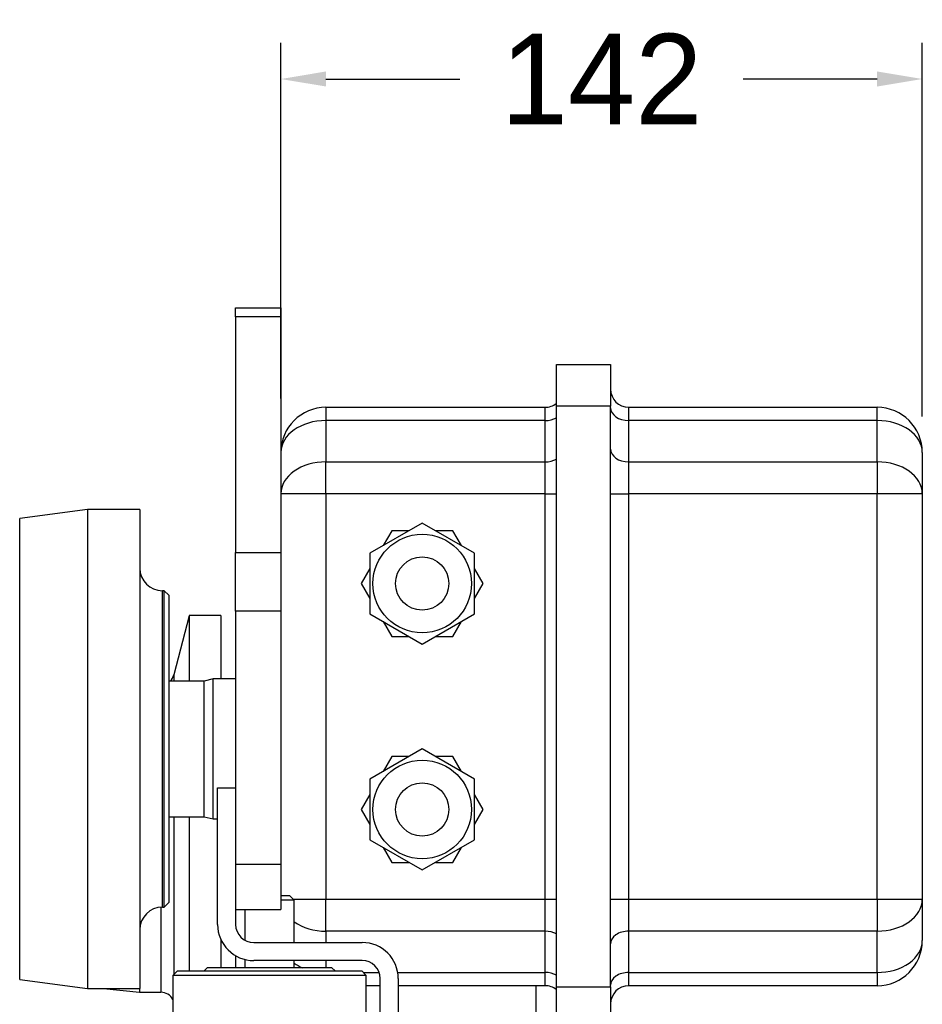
# Model space of a CAD drawing. Header units: millimetres. Extents: x 6909 to 9403, y -385 to 1379.
# Tile 141 of 142: x 8624 to 8824, y 980 to 1198. Entities that reach past the tile are written whole.
import ezdxf

# ---------------------------------------------------------------- set-up
doc = ezdxf.new("R2010")
doc.units = ezdxf.units.MM
doc.dimstyles.get("Standard").update_dxf_attribs({"dimtxt": 20, "dimasz": 10, "dimexe": 8, "dimexo": 8, "dimgap": 8, "dimtad": 0, "dimtih": 1, "dimtoh": 1, "dimdsep": 46, "dimtxsty": 'Standard', "dimcen": 0.09, "dimadec": 0, "dimazin": 0, "dimtfac": 1, "dimtofl": 0, "dimtmove": 0, "dimatfit": 3, "dimfxl": 0, "dimtolj": 1, "dimtzin": 0, "dimarcsym": 0})

# ---------------------------------------------------------------- blocks, each defined once
blk = doc.blocks.new('*D12')
at = {"color": 0, "lineweight": -2}
for p, q in [((8682.11, 1113.81), (8682.11, 1192.49)), ((8824.11, 1109.83), (8824.11, 1192.49)), ((8692.11, 1184.49), (8721.77, 1184.49)), ((8814.11, 1184.49), (8784.44, 1184.49))]:
    blk.add_line(p, q, dxfattribs=at)
at = {"color": 0, "lineweight": 18}
for points in [[(8692.11, 1186.16), (8692.11, 1182.83), (8682.11, 1184.49)], [(8814.11, 1186.16), (8814.11, 1182.83), (8824.11, 1184.49)]]:
    blk.add_solid(points, dxfattribs=at)
at = {"layer": 'Defpoints', "color": 0, "lineweight": 18}
for p in [(8682.11, 1184.49), (8682.11, 1105.81), (8824.11, 1101.83)]:
    blk.add_point(p, dxfattribs=at)
at = {"color": 0, "lineweight": 18, "insert": (8753.11, 1184.49), "char_height": 20, "attachment_point": 5}
blk.add_mtext('\\A1;142', dxfattribs=at)

msp = doc.modelspace()

# ---------------------------------------------------------------- linework, layer by layer
for p, q in [((8672.107, 1131.875), (8672.107, 1133.885)), ((8672.107, 1133.885), (8682.107, 1133.885)), ((8682.107, 1133.885), (8682.107, 1131.875)), ((8672.107, 1131.875), (8672.107, 1079.74)), ((8682.107, 1131.875), (8672.107, 1131.875)), ((8682.107, 1131.875), (8682.107, 1079.74)), ((8743.107, 1112.082), (8743.107, 1121.332)), ((8743.107, 1121.332), (8755.107, 1121.332)), ((8755.107, 1121.332), (8755.107, 1112.082)), ((8692.107, 1111.832), (8740.607, 1111.832)), ((8692.107, 1111.832), (8692.107, 1108.903)), ((8740.607, 1108.903), (8740.607, 1111.832)), ((8755.107, 1112.082), (8743.107, 1112.082)), ((8743.107, 983.582), (8743.107, 1112.082)), ((8755.107, 983.582), (8755.107, 1112.082)), ((8759.107, 1111.832), (8814.107, 1111.832)), ((8759.107, 1111.832), (8759.107, 1108.903)), ((8814.107, 1108.903), (8814.107, 1111.832)), ((8740.607, 1108.903), (8692.107, 1108.903)), ((8692.107, 1108.903), (8692.107, 1099.761)), ((8740.607, 1099.761), (8740.607, 1108.903)), ((8814.107, 1108.903), (8759.107, 1108.903)), ((8759.107, 1108.903), (8759.107, 1099.761)), ((8814.107, 1099.761), (8814.107, 1108.903)), ((8824.107, 1101.832), (8824.107, 1092.69)), ((8692.107, 1099.761), (8740.607, 1099.761)), ((8692.107, 1092.69), (8692.107, 1099.761)), ((8740.607, 1092.69), (8740.607, 1099.761)), ((8759.107, 1099.761), (8814.107, 1099.761)), ((8759.107, 1099.761), (8759.107, 1092.69)), ((8814.107, 1099.761), (8814.107, 1092.69)), ((8692.107, 1092.69), (8682.107, 1092.69)), ((8740.607, 1092.69), (8692.107, 1092.69)), ((8692.107, 1092.69), (8692.107, 1002.974)), ((8740.607, 1092.69), (8743.107, 1092.69)), ((8740.607, 1002.974), (8740.607, 1092.69)), ((8755.107, 1092.69), (8759.107, 1092.69)), ((8814.107, 1092.69), (8759.107, 1092.69)), ((8759.107, 1092.69), (8759.107, 1002.974)), ((8824.107, 1092.69), (8814.107, 1092.69)), ((8814.107, 1002.974), (8814.107, 1092.69)), ((8824.107, 1092.69), (8824.107, 1002.974)), ((8639.307, 1089.238), (8624.307, 1087.238)), ((8650.907, 1089.238), (8639.307, 1089.238)), ((8639.307, 1089.238), (8639.307, 983.238)), ((8650.907, 1089.238), (8650.907, 983.238)), ((8624.307, 985.238), (8624.307, 1087.238)), ((8713.407, 1086.227), (8701.807, 1079.529)), ((8725.007, 1079.529), (8713.407, 1086.227)), ((8706.652, 1084.532), (8704.742, 1081.224)), ((8710.472, 1084.532), (8706.652, 1084.532)), ((8720.162, 1084.532), (8716.342, 1084.532)), ((8722.072, 1081.224), (8720.162, 1084.532)), ((8672.107, 1066.749), (8672.107, 1079.74)), ((8672.107, 1079.74), (8682.107, 1079.74)), ((8682.107, 1079.74), (8682.107, 1066.749)), ((8701.807, 1079.529), (8701.807, 1066.135)), ((8725.007, 1066.135), (8725.007, 1079.529)), ((8701.807, 1076.14), (8699.897, 1072.832)), ((8726.917, 1072.832), (8725.007, 1076.14)), ((8699.897, 1072.832), (8701.807, 1069.524)), ((8725.007, 1069.524), (8726.917, 1072.832)), ((8656.307, 1071.238), (8655.907, 1071.238)), ((8655.907, 1036.238), (8655.907, 1071.238)), ((8657.307, 1070.238), (8656.307, 1071.238)), ((8656.307, 1001.238), (8656.307, 1071.238)), ((8657.307, 1070.238), (8657.307, 1002.238)), ((8661.857, 1065.685), (8658.443, 1052.626)), ((8668.857, 1065.735), (8661.857, 1065.735)), ((8661.857, 1065.735), (8661.857, 1051.239)), ((8668.857, 1065.735), (8668.857, 1051.74)), ((8672.107, 1066.749), (8672.107, 1010.711)), ((8682.107, 1066.749), (8672.107, 1066.749)), ((8682.107, 1066.749), (8682.107, 1010.711)), ((8701.807, 1066.135), (8713.407, 1059.438)), ((8713.407, 1059.438), (8725.007, 1066.135)), ((8704.742, 1064.44), (8706.652, 1061.132)), ((8720.162, 1061.132), (8722.072, 1064.44)), ((8706.652, 1061.132), (8710.472, 1061.132)), ((8716.342, 1061.132), (8720.162, 1061.132)), ((8658.443, 1052.626), (8658.443, 1051.237)), ((8665.107, 1051.238), (8657.307, 1051.238)), ((8667.107, 1051.738), (8665.107, 1051.238)), ((8665.107, 1021.238), (8665.107, 1051.238)), ((8672.107, 1051.738), (8667.107, 1051.738)), ((8667.107, 1020.738), (8667.107, 1051.738)), ((8655.907, 1001.238), (8655.907, 1036.238)), ((8713.407, 1036.227), (8701.807, 1029.529)), ((8725.007, 1029.529), (8713.407, 1036.227)), ((8706.652, 1034.532), (8704.742, 1031.224)), ((8710.472, 1034.532), (8706.652, 1034.532)), ((8720.162, 1034.532), (8716.342, 1034.532)), ((8722.072, 1031.224), (8720.162, 1034.532)), ((8701.807, 1029.529), (8701.807, 1016.135)), ((8725.007, 1016.135), (8725.007, 1029.529)), ((8668.107, 1027.595), (8672.107, 1027.595)), ((8668.107, 997.395), (8668.107, 1027.595)), ((8701.807, 1026.14), (8699.897, 1022.832)), ((8726.917, 1022.832), (8725.007, 1026.14)), ((8699.897, 1022.832), (8701.807, 1019.524)), ((8725.007, 1019.524), (8726.917, 1022.832)), ((8657.307, 1021.238), (8665.107, 1021.238)), ((8658.443, 1021.237), (8658.443, 986.333)), ((8661.857, 1021.241), (8661.857, 1016.385)), ((8665.107, 1021.238), (8667.107, 1020.738)), ((8667.107, 1020.738), (8668.107, 1020.738)), ((8661.857, 1016.385), (8661.857, 987.092)), ((8701.807, 1016.135), (8713.407, 1009.438)), ((8713.407, 1009.438), (8725.007, 1016.135)), ((8704.742, 1014.44), (8706.652, 1011.132)), ((8720.162, 1011.132), (8722.072, 1014.44)), ((8706.652, 1011.132), (8710.472, 1011.132)), ((8716.342, 1011.132), (8720.162, 1011.132)), ((8672.107, 1010.711), (8672.107, 1001.699)), ((8672.107, 1010.711), (8682.107, 1010.711)), ((8682.107, 1010.711), (8682.107, 1000.711)), ((8682.107, 1003.795), (8684.057, 1003.795)), ((8685.057, 1002.795), (8682.107, 1002.795)), ((8685.057, 1002.795), (8684.057, 1003.795)), ((8684.878, 1002.974), (8692.107, 1002.974)), ((8685.057, 993.395), (8685.057, 1002.795)), ((8692.107, 1002.974), (8740.607, 1002.974)), ((8692.107, 995.903), (8692.107, 1002.974)), ((8740.607, 1002.974), (8743.107, 1002.974)), ((8740.607, 995.903), (8740.607, 1002.974)), ((8755.107, 1002.974), (8759.107, 1002.974)), ((8759.107, 1002.974), (8814.107, 1002.974)), ((8759.107, 1002.974), (8759.107, 995.903)), ((8814.107, 1002.974), (8814.107, 995.903)), ((8814.107, 1002.974), (8824.107, 1002.974)), ((8824.107, 1002.974), (8824.107, 993.832)), ((8655.541, 1001.223), (8655.541, 982.385)), ((8655.907, 1001.238), (8656.307, 1001.238)), ((8656.307, 1001.238), (8657.307, 1002.238)), ((8672.107, 1001.699), (8672.107, 997.395)), ((8672.107, 1000.711), (8682.107, 1000.711)), ((8674.157, 1000.711), (8674.157, 993.902)), ((8692.107, 995.903), (8692.107, 993.395)), ((8740.607, 995.903), (8692.107, 995.903)), ((8740.607, 986.761), (8740.607, 995.903)), ((8759.107, 995.903), (8759.107, 986.761)), ((8814.107, 995.903), (8759.107, 995.903)), ((8814.107, 986.761), (8814.107, 995.903)), ((8668.857, 994.011), (8668.857, 987.795)), ((8676.107, 993.395), (8700.107, 993.395)), ((8672.107, 990.466), (8672.107, 987.794)), ((8674.157, 989.636), (8674.157, 987.795)), ((8700.107, 989.395), (8676.107, 989.395)), ((8685.057, 987.795), (8685.057, 989.395)), ((8692.107, 989.395), (8692.107, 987.795)), ((8665.807, 987.795), (8665.107, 987.095)), ((8679.607, 987.795), (8665.807, 987.795)), ((8693.407, 987.795), (8679.607, 987.795)), ((8694.107, 987.095), (8693.407, 987.795)), ((8624.307, 985.238), (8639.307, 983.238)), ((8659.207, 987.095), (8658.207, 986.095)), ((8658.207, 986.095), (8658.207, 960.895)), ((8701.007, 986.095), (8658.207, 986.095)), ((8659.207, 987.095), (8700.007, 987.095)), ((8701.007, 986.095), (8700.007, 987.095)), ((8700.342, 986.761), (8703.867, 986.761)), ((8701.007, 960.895), (8701.007, 986.095)), ((8704.107, 961.395), (8704.107, 985.395)), ((8707.99, 986.761), (8740.607, 986.761)), ((8708.107, 985.395), (8708.107, 961.395)), ((8740.607, 983.832), (8740.607, 986.761)), ((8759.107, 986.761), (8759.107, 983.832)), ((8759.107, 986.761), (8814.107, 986.761)), ((8814.107, 986.761), (8814.107, 983.832)), ((8639.307, 983.238), (8650.907, 983.238)), ((8642.893, 983.238), (8650.857, 982.385)), ((8650.857, 983.237), (8650.857, 982.385)), ((8704.108, 983.832), (8701.008, 983.832)), ((8740.607, 983.832), (8708.108, 983.832)), ((8738.607, 976.032), (8738.607, 983.832)), ((8743.107, 983.582), (8755.107, 983.582)), ((8743.107, 974.332), (8743.107, 983.582)), ((8755.107, 983.582), (8755.107, 974.332)), ((8814.107, 983.832), (8759.107, 983.832)), ((8650.857, 982.385), (8655.541, 982.385))]:
    msp.add_line(p, q)
for centre, radius in [((8713.407, 1072.832), 10.9), ((8713.407, 1072.832), 5.9), ((8713.407, 1022.832), 10.9), ((8713.407, 1022.832), 5.9)]:
    msp.add_circle(centre, radius)
for centre, radius, start, end in [((8759.107, 1115.832), 4, 180, 270), ((8692.107, 1101.832), 10, 90, 180), ((8740.607, 1115.832), 4, 270, 308.68313), ((8814.107, 1101.832), 10, 0, 90), ((8655.907, 1076.238), 5, 180, 270), ((8655.541, 1053.385), 3, 314.31089, 345.34864), ((8655.907, 996.238), 5, 90, 180), ((8676.107, 997.395), 8, 180, 270), ((8676.107, 997.395), 4, 180, 270), ((8814.107, 993.832), 10, 270, 0), ((8700.107, 985.395), 8, 0, 90), ((8700.107, 985.395), 4, 0, 90), ((8740.607, 979.832), 4, 51.31687, 90), ((8759.107, 979.832), 4, 90, 180), ((8655.541, 979.385), 3, 27.27344, 90)]:
    msp.add_arc(centre, radius, start, end)
for centre, major_axis, start_param, end_param in [((8759.107, 1111.732), (4, 0), 3.1415927, 4.712389), ((8740.607, 1111.732), (4, 0), 4.712389, 5.3875368), ((8692.107, 1101.832), (-10, 0), 4.712389, 6.2831853), ((8814.107, 1101.832), (-10, 0), 3.1415927, 4.712389), ((8759.107, 1102.589), (4, 0), 3.1415927, 4.712389), ((8692.107, 1092.69), (10, 0), 1.5707963, 3.1415927), ((8740.607, 1102.589), (4, 0), 4.712389, 5.3875368), ((8814.107, 1092.69), (10, 0), 0, 1.5707963), ((8814.107, 1002.974), (10, 0), 4.712389, 6.2831853), ((8692.107, 1002.974), (10, 0), 3.9299606, 4.712389), ((8740.607, 993.075), (4, 0), 0.8956485, 1.5707963), ((8759.107, 993.075), (4, 0), 1.5707963, 3.1415927), ((8814.107, 993.832), (-10, 0), 1.5707963, 3.1415927), ((8692.107, 993.832), (-10, 0), 0.788368, 1.0232266), ((8740.607, 983.933), (4, 0), 0.8956485, 1.5707963), ((8759.107, 983.933), (4, 0), 1.5707963, 3.1415927)]:
    msp.add_ellipse(centre, major_axis=major_axis, ratio=0.7071068, start_param=start_param, end_param=end_param)

# ---------------------------------------------------------------- dimensions: what is measured, and where the dimension line sits
at = {"lineweight": 18}
dim = msp.add_linear_dim(base=(8682.107, 1184.494), p1=(8824.107, 1101.832), p2=(8682.107, 1105.807), dimstyle='Standard', dxfattribs=at)
dim.commit()
dim.dimension.update_dxf_attribs({"geometry": '*D12', "text_midpoint": (8753.107, 1184.494)})

doc.saveas('drawing.dxf')
